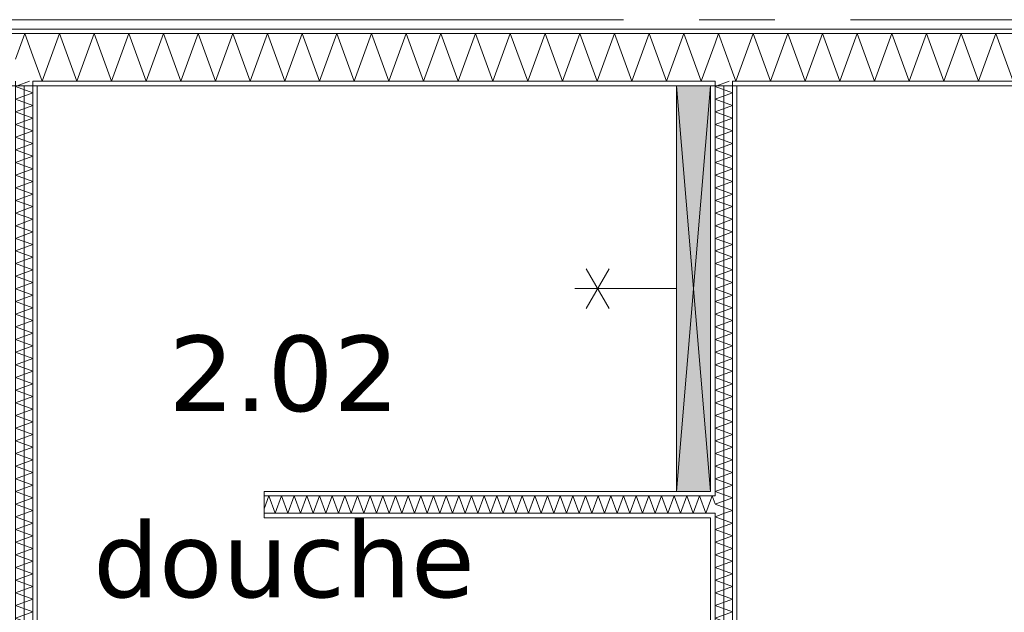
# Model space of a CAD drawing. Header units: millimetres. Extents: x -14925 to 266687, y -3550 to 35834.
# Tile 14 of 244: x -7121 to -4518, y 7432 to 9000. Entities that reach past the tile are written whole.
import ezdxf
from ezdxf.enums import TextEntityAlignment as Align

# ---------------------------------------------------------------- set-up
doc = ezdxf.new("R2010")
doc.units = ezdxf.units.MM
doc.header["$MEASUREMENT"] = 0
doc.linetypes.add('B0204', pattern=[2600, 2000, -200, 200, -200])
for name, color, linetype in [('A Stramien', 7, 'Continuous'), ('New_22 C Binnenwanden', 7, 'Continuous'), ('New_22 C Binnenwanden Deuren', 7, 'Continuous'), ('New_22 C Binnenwanden Doorsnede-arcering', 7, 'Continuous'), ('New_22 C Binnenwanden Laagscheidingslijnen', 7, 'Continuous'), ('New_74 Sanitair', 7, 'Continuous'), ('New_74 Sanitair 2D arcering', 7, 'Continuous'), ('New_Z Gebruiksopp', 7, 'Continuous'), ('New_Z Gebruiksopp Zone omranding', 7, 'Continuous'), ('New_Z Gebruiksopp Zone tekst', 7, 'Continuous')]:
    doc.layers.add(name, color=color, linetype=linetype)
doc.styles.add('GENERATED_STYLE_1', font='verdana.ttf')
doc.styles.add('GENERATED_STYLE_2', font='verdana.ttf')
pattern_1 = [(0, (0, 0), (0, 100), [])]
pattern_2 = [(90, (0, 0), (-100, 0), [])]
pattern_3 = [(180, (0, 0), (0, 100), [])]

# ---------------------------------------------------------------- blocks, each defined once
blk = doc.blocks.new('douche_2.02_40_3', base_point=(-6422.7, 8297.3))
at = {"layer": 'New_Z Gebruiksopp Zone tekst', "color": 2, "lineweight": 0}
for tag, style, p in [('DUMMY_941', 'GENERATED_STYLE_1', (-6422.7, 8235.2)), ('DUMMY_942', 'GENERATED_STYLE_2', (-6422.7, 7738))]:
    blk.add_attdef(tag, text='', height=200, dxfattribs=dict(at, style=style)).set_placement(p, align=Align.TOP_LEFT)
for tag, style, p in [('ROOM_NUMBER', 'GENERATED_STYLE_1', (-6422.7, 8164.5)), ('ROOM_NAME', 'GENERATED_STYLE_2', (-6422.7, 7672.1))]:
    blk.add_attdef(tag, text='', height=200, dxfattribs=dict(at, style=style)).set_placement(p, align=Align.TOP_CENTER)
blk = doc.blocks.new('*X781')
at = {"layer": 'New_22 C Binnenwanden Doorsnede-arcering', "color": 7, "linetype": 'Continuous', "lineweight": 0}
for p in [(-7133, 8895.2), (-7087, 8904.4)]:
    blk.add_line(p, (-7108.3, 8963), dxfattribs=at)
blk = doc.blocks.new('*X782')
at = {"layer": 'New_22 C Binnenwanden Doorsnede-arcering', "color": 7, "linetype": 'Continuous', "lineweight": 0}
for p, q in [((-7062.5, 8837), (-7016.6, 8963)), ((-6970.8, 8837), (-7016.6, 8963)), ((-6970.8, 8837), (-6924.9, 8963)), ((-6879, 8837), (-6924.9, 8963)), ((-6879, 8837), (-6833.2, 8963)), ((-6787.3, 8837), (-6833.2, 8963)), ((-6787.3, 8837), (-6741.5, 8963)), ((-6695.6, 8837), (-6741.5, 8963)), ((-6695.6, 8837), (-6649.7, 8963)), ((-6603.9, 8837), (-6649.7, 8963)), ((-6603.9, 8837), (-6558, 8963)), ((-6512.2, 8837), (-6558, 8963)), ((-6512.2, 8837), (-6466.3, 8963)), ((-6420.4, 8837), (-6466.3, 8963)), ((-6420.4, 8837), (-6374.6, 8963)), ((-6328.7, 8837), (-6374.6, 8963)), ((-6328.7, 8837), (-6282.9, 8963)), ((-6237, 8837), (-6282.9, 8963)), ((-6237, 8837), (-6191.1, 8963)), ((-6145.3, 8837), (-6191.1, 8963)), ((-6145.3, 8837), (-6099.4, 8963)), ((-6053.6, 8837), (-6099.4, 8963)), ((-6053.6, 8837), (-6007.7, 8963)), ((-5961.8, 8837), (-6007.7, 8963)), ((-5961.8, 8837), (-5916, 8963)), ((-5870.1, 8837), (-5916, 8963)), ((-5870.1, 8837), (-5824.3, 8963)), ((-5778.4, 8837), (-5824.3, 8963)), ((-5778.4, 8837), (-5732.5, 8963)), ((-5686.7, 8837), (-5732.5, 8963)), ((-5686.7, 8837), (-5640.8, 8963)), ((-5595, 8837), (-5640.8, 8963)), ((-5595, 8837), (-5549.1, 8963)), ((-5503.2, 8837), (-5549.1, 8963)), ((-5503.2, 8837), (-5457.4, 8963)), ((-5411.5, 8837), (-5457.4, 8963)), ((-5411.5, 8837), (-5365.6, 8963)), ((-5319.8, 8837), (-5365.6, 8963)), ((-5319.8, 8837), (-5283, 8938.1)), ((-7062.5, 8837), (-7087, 8904.4))]:
    blk.add_line(p, q, dxfattribs=at)
blk = doc.blocks.new('*X783')
at = {"layer": 'New_22 C Binnenwanden Doorsnede-arcering', "color": 7, "linetype": 'Continuous', "lineweight": 0}
for p in [(-5283, 8938.1), (-5237, 8861.5)]:
    blk.add_line(p, (-5273.9, 8963), dxfattribs=at)
blk = doc.blocks.new('*X784')
at = {"layer": 'New_22 C Binnenwanden Doorsnede-arcering', "color": 7, "linetype": 'Continuous', "lineweight": 0}
for p, q in [((-5228.1, 8837), (-5182.2, 8963)), ((-5136.3, 8837), (-5182.2, 8963)), ((-5136.3, 8837), (-5090.5, 8963)), ((-5044.6, 8837), (-5090.5, 8963)), ((-5044.6, 8837), (-4998.8, 8963)), ((-4952.9, 8837), (-4998.8, 8963)), ((-4952.9, 8837), (-4907, 8963)), ((-4861.2, 8837), (-4907, 8963)), ((-4861.2, 8837), (-4815.3, 8963)), ((-4769.5, 8837), (-4815.3, 8963)), ((-4769.5, 8837), (-4723.6, 8963)), ((-4677.7, 8837), (-4723.6, 8963)), ((-4677.7, 8837), (-4631.9, 8963)), ((-4586, 8837), (-4631.9, 8963)), ((-4586, 8837), (-4540.2, 8963)), ((-4494.3, 8837), (-4540.2, 8963)), ((-4494.3, 8837), (-4448.4, 8963)), ((-4402.6, 8837), (-4448.4, 8963)), ((-4402.6, 8837), (-4356.7, 8963)), ((-4310.9, 8837), (-4356.7, 8963)), ((-4310.9, 8837), (-4265, 8963)), ((-4219.1, 8837), (-4265, 8963)), ((-4219.1, 8837), (-4173.3, 8963)), ((-4127.4, 8837), (-4173.3, 8963)), ((-4127.4, 8837), (-4081.6, 8963)), ((-4035.7, 8837), (-4081.6, 8963)), ((-4035.7, 8837), (-3989.8, 8963)), ((-3944, 8837), (-3989.8, 8963)), ((-3944, 8837), (-3898.1, 8963)), ((-3852.3, 8837), (-3898.1, 8963)), ((-3852.3, 8837), (-3806.4, 8963)), ((-3760.5, 8837), (-3806.4, 8963)), ((-3760.5, 8837), (-3714.7, 8963)), ((-3668.8, 8837), (-3714.7, 8963)), ((-3668.8, 8837), (-3623, 8963)), ((-3577.1, 8837), (-3623, 8963)), ((-3577.1, 8837), (-3531.2, 8963)), ((-3485.4, 8837), (-3531.2, 8963)), ((-3485.4, 8837), (-3439.5, 8963)), ((-3393.7, 8837), (-3439.5, 8963)), ((-3393.7, 8837), (-3347.8, 8963)), ((-3301.9, 8837), (-3347.8, 8963)), ((-3301.9, 8837), (-3256.1, 8963)), ((-3210.2, 8837), (-3256.1, 8963)), ((-3210.2, 8837), (-3164.4, 8963)), ((-3118.5, 8837), (-3164.4, 8963)), ((-3118.5, 8837), (-3072.6, 8963)), ((-3026.8, 8837), (-3072.6, 8963)), ((-3026.8, 8837), (-2980.9, 8963)), ((-2935.1, 8837), (-2980.9, 8963)), ((-2935.1, 8837), (-2898, 8938.8)), ((-5228.1, 8837), (-5237, 8861.5))]:
    blk.add_line(p, q, dxfattribs=at)
blk = doc.blocks.new('Wall_118_3', base_point=(-9375, 8825))
at = {"layer": 'New_22 C Binnenwanden Doorsnede-arcering', "linetype": 'Continuous', "lineweight": 0, "true_color": 0x000000}
h = blk.add_hatch(dxfattribs=at)
h.set_pattern_fill('325_Houtachtig_plaatmate_E2', color=18, style=0, pattern_type=2)
h.set_pattern_definition(pattern_1)
h.paths.add_polyline_path([(-2602, 8975), (-9698, 8975), (-9698, 8963), (-2602, 8963)])
h = blk.add_hatch(dxfattribs=at)
h.set_pattern_fill('325_Houtachtig_plaatmate_E2', color=18, style=0, pattern_type=2)
h.set_pattern_definition(pattern_1)
h.paths.add_polyline_path([(-7075, 8837), (-7087, 8837), (-7087, 8825), (-7075, 8825)])
h = blk.add_hatch(dxfattribs=at)
h.set_pattern_fill('325_Houtachtig_plaatmate_E2', color=18, style=0, pattern_type=2)
h.set_pattern_definition(pattern_1)
h.paths.add_polyline_path([(-5295, 8837), (-7075, 8837), (-7075, 8825), (-5295, 8825)])
h = blk.add_hatch(dxfattribs=at)
h.set_pattern_fill('325_Houtachtig_plaatmate_E2', color=18, style=0, pattern_type=2)
h.set_pattern_definition(pattern_1)
h.paths.add_polyline_path([(-5283, 8837), (-5295, 8837), (-5295, 8825), (-5283, 8825)])
h = blk.add_hatch(dxfattribs=at)
h.set_pattern_fill('325_Houtachtig_plaatmate_E2', color=18, style=0, pattern_type=2)
h.set_pattern_definition(pattern_1)
h.paths.add_polyline_path([(-5225, 8837), (-5237, 8837), (-5237, 8825), (-5225, 8825)])
h = blk.add_hatch(dxfattribs=at)
h.set_pattern_fill('325_Houtachtig_plaatmate_E2', color=18, style=0, pattern_type=2)
h.set_pattern_definition(pattern_1)
h.paths.add_polyline_path([(-2913, 8837), (-5225, 8837), (-5225, 8825), (-2925, 8825), (-2913, 8829.5)])
at = {"layer": 'New_22 C Binnenwanden', "color": 1, "linetype": 'Continuous', "lineweight": 0, "flags": 128}
for points in [[(-2602, 8975), (-9698, 8975)], [(-7075, 8825), (-5295, 8825)], [(-5225, 8825), (-2925, 8825)]]:
    blk.add_lwpolyline(points, dxfattribs=at)
at = {"layer": 'New_22 C Binnenwanden Laagscheidingslijnen', "color": 1, "linetype": 'Continuous', "lineweight": 0}
for p, q in [((-9402, 8963), (-2898, 8963)), ((-7087, 8825), (-7087, 8837)), ((-7087, 8837), (-5283, 8837)), ((-5283, 8837), (-5283, 8825)), ((-5237, 8825), (-5237, 8837)), ((-5237, 8837), (-2913, 8837))]:
    blk.add_line(p, q, dxfattribs=at)
at = {"layer": 'New_22 C Binnenwanden', "color": 1, "lineweight": 0}
for name in ['*X781', '*X782', '*X783', '*X784']:
    blk.add_blockref(name, (0, 0), dxfattribs=at)
blk = doc.blocks.new('*X814')
at = {"layer": 'New_22 C Binnenwanden Doorsnede-arcering', "color": 7, "linetype": 'Continuous', "lineweight": 0}
blk.add_line((-7095.5, 8837), (-7128.5, 8825), dxfattribs=at)
blk = doc.blocks.new('*X815')
at = {"layer": 'New_22 C Binnenwanden Doorsnede-arcering', "color": 7, "linetype": 'Continuous', "lineweight": 0}
blk.add_line((-7096.6, 5689), (-7129.6, 5677), dxfattribs=at)
blk = doc.blocks.new('*X816')
at = {"layer": 'New_22 C Binnenwanden Doorsnede-arcering', "color": 7, "linetype": 'Continuous', "lineweight": 0}
for p in [(-7120.3, 6551), (-7112.8, 6539)]:
    blk.add_line(p, (-7133, 6546.4), dxfattribs=at)
blk = doc.blocks.new('*X817')
at = {"layer": 'New_22 C Binnenwanden Doorsnede-arcering', "color": 7, "linetype": 'Continuous', "lineweight": 0}
for p, q in [((-7087, 6596.6), (-7133, 6579.9)), ((-7087, 6596.6), (-7088.1, 6597)), ((-7087, 6563.1), (-7133, 6579.9)), ((-7087, 6563.1), (-7120.3, 6551))]:
    blk.add_line(p, q, dxfattribs=at)
blk = doc.blocks.new('*X818')
at = {"layer": 'New_22 C Binnenwanden Doorsnede-arcering', "color": 7, "linetype": 'Continuous', "lineweight": 0}
for p, q in [((-7128.5, 8825), (-7133, 8823.4)), ((-7087, 8806.6), (-7133, 8823.4)), ((-7087, 8806.6), (-7133, 8789.9)), ((-7087, 8773.1), (-7133, 8789.9)), ((-7087, 8773.1), (-7133, 8756.4)), ((-7087, 8739.7), (-7133, 8756.4)), ((-7087, 8739.7), (-7133, 8722.9)), ((-7087, 8706.2), (-7133, 8722.9)), ((-7087, 8706.2), (-7133, 8689.4)), ((-7087, 8672.7), (-7133, 8689.4)), ((-7087, 8672.7), (-7133, 8655.9)), ((-7087, 8639.2), (-7133, 8655.9)), ((-7087, 8639.2), (-7133, 8622.5)), ((-7087, 8605.7), (-7133, 8622.5)), ((-7087, 8605.7), (-7133, 8589)), ((-7087, 8572.2), (-7133, 8589)), ((-7087, 8572.2), (-7133, 8555.5)), ((-7087, 8538.7), (-7133, 8555.5)), ((-7087, 8538.7), (-7133, 8522)), ((-7087, 8505.3), (-7133, 8522)), ((-7087, 8505.3), (-7133, 8488.5)), ((-7087, 8471.8), (-7133, 8488.5)), ((-7087, 8471.8), (-7133, 8455)), ((-7087, 8438.3), (-7133, 8455)), ((-7087, 8438.3), (-7133, 8421.5)), ((-7087, 8404.8), (-7133, 8421.5)), ((-7087, 8404.8), (-7133, 8388.1)), ((-7087, 8371.3), (-7133, 8388.1)), ((-7087, 8371.3), (-7133, 8354.6)), ((-7087, 8337.8), (-7133, 8354.6)), ((-7087, 8337.8), (-7133, 8321.1)), ((-7087, 8304.3), (-7133, 8321.1)), ((-7087, 8304.3), (-7133, 8287.6)), ((-7087, 8270.9), (-7133, 8287.6)), ((-7087, 8270.9), (-7133, 8254.1)), ((-7087, 8237.4), (-7133, 8254.1)), ((-7087, 8237.4), (-7133, 8220.6)), ((-7087, 8203.9), (-7133, 8220.6)), ((-7087, 8203.9), (-7133, 8187.1)), ((-7087, 8170.4), (-7133, 8187.1)), ((-7087, 8170.4), (-7133, 8153.7)), ((-7087, 8136.9), (-7133, 8153.7)), ((-7087, 8136.9), (-7133, 8120.2)), ((-7087, 8103.4), (-7133, 8120.2)), ((-7087, 8103.4), (-7133, 8086.7)), ((-7087, 8069.9), (-7133, 8086.7)), ((-7087, 8069.9), (-7133, 8053.2)), ((-7087, 8036.5), (-7133, 8053.2)), ((-7087, 8036.5), (-7133, 8019.7)), ((-7087, 8003), (-7133, 8019.7)), ((-7087, 8003), (-7133, 7986.2)), ((-7087, 7969.5), (-7133, 7986.2)), ((-7087, 7969.5), (-7133, 7952.7)), ((-7087, 7936), (-7133, 7952.7)), ((-7087, 7936), (-7133, 7919.3)), ((-7087, 7902.5), (-7133, 7919.3)), ((-7087, 7902.5), (-7133, 7885.8)), ((-7087, 7869), (-7133, 7885.8)), ((-7087, 7869), (-7133, 7852.3)), ((-7087, 7835.6), (-7133, 7852.3)), ((-7087, 7835.6), (-7133, 7818.8)), ((-7087, 7802.1), (-7133, 7818.8)), ((-7087, 7802.1), (-7133, 7785.3)), ((-7087, 7768.6), (-7133, 7785.3)), ((-7087, 7768.6), (-7133, 7751.8)), ((-7087, 7735.1), (-7133, 7751.8)), ((-7087, 7735.1), (-7133, 7718.4)), ((-7087, 7701.6), (-7133, 7718.4)), ((-7087, 7701.6), (-7133, 7684.9)), ((-7087, 7668.1), (-7133, 7684.9)), ((-7087, 7668.1), (-7133, 7651.4)), ((-7087, 7634.6), (-7133, 7651.4)), ((-7087, 7634.6), (-7133, 7617.9)), ((-7087, 7601.2), (-7133, 7617.9)), ((-7087, 7601.2), (-7133, 7584.4)), ((-7087, 7567.7), (-7133, 7584.4)), ((-7087, 7567.7), (-7133, 7550.9)), ((-7087, 7534.2), (-7133, 7550.9)), ((-7087, 7534.2), (-7133, 7517.4)), ((-7087, 7500.7), (-7133, 7517.4)), ((-7087, 7500.7), (-7133, 7484)), ((-7087, 7467.2), (-7133, 7484)), ((-7087, 7467.2), (-7133, 7450.5)), ((-7087, 7433.7), (-7133, 7450.5)), ((-7087, 7433.7), (-7133, 7417)), ((-7087, 7400.2), (-7133, 7417)), ((-7087, 7400.2), (-7133, 7383.5)), ((-7087, 7366.8), (-7133, 7383.5)), ((-7087, 7366.8), (-7133, 7350)), ((-7087, 7333.3), (-7133, 7350)), ((-7087, 7333.3), (-7133, 7316.5)), ((-7087, 7299.8), (-7133, 7316.5)), ((-7087, 7299.8), (-7133, 7283)), ((-7087, 7266.3), (-7133, 7283)), ((-7087, 7266.3), (-7133, 7249.6)), ((-7087, 7232.8), (-7133, 7249.6)), ((-7087, 7232.8), (-7133, 7216.1)), ((-7087, 7199.3), (-7133, 7216.1)), ((-7087, 7199.3), (-7133, 7182.6)), ((-7087, 7165.8), (-7133, 7182.6)), ((-7087, 7165.8), (-7133, 7149.1)), ((-7087, 7132.4), (-7133, 7149.1)), ((-7087, 7132.4), (-7133, 7115.6)), ((-7087, 7098.9), (-7133, 7115.6)), ((-7087, 7098.9), (-7133, 7082.1)), ((-7087, 7065.4), (-7133, 7082.1)), ((-7087, 7065.4), (-7133, 7048.6)), ((-7087, 7031.9), (-7133, 7048.6)), ((-7087, 7031.9), (-7133, 7015.2)), ((-7087, 6998.4), (-7133, 7015.2)), ((-7087, 6998.4), (-7133, 6981.7)), ((-7087, 6964.9), (-7133, 6981.7)), ((-7087, 6964.9), (-7133, 6948.2)), ((-7087, 6931.4), (-7133, 6948.2)), ((-7087, 6931.4), (-7133, 6914.7)), ((-7087, 6898), (-7133, 6914.7)), ((-7087, 6898), (-7133, 6881.2)), ((-7087, 6864.5), (-7133, 6881.2)), ((-7087, 6864.5), (-7133, 6847.7)), ((-7087, 6831), (-7133, 6847.7)), ((-7087, 6831), (-7133, 6814.3)), ((-7087, 6797.5), (-7133, 6814.3)), ((-7087, 6797.5), (-7133, 6780.8)), ((-7087, 6764), (-7133, 6780.8)), ((-7087, 6764), (-7133, 6747.3)), ((-7087, 6730.5), (-7133, 6747.3)), ((-7087, 6730.5), (-7133, 6713.8)), ((-7087, 6697.1), (-7133, 6713.8)), ((-7087, 6697.1), (-7133, 6680.3)), ((-7087, 6663.6), (-7133, 6680.3)), ((-7087, 6663.6), (-7133, 6646.8)), ((-7087, 6630.1), (-7133, 6646.8)), ((-7087, 6630.1), (-7133, 6613.3)), ((-7088.1, 6597), (-7133, 6613.3))]:
    blk.add_line(p, q, dxfattribs=at)
blk = doc.blocks.new('D1 bl 26[27]_3')
at = {"layer": 'New_22 C Binnenwanden Deuren', "color": 7, "linetype": 'Continuous', "lineweight": 0}
for p, q in [((-7155, 6539), (-7155, 6489)), ((-7065, 6539), (-7155, 6539)), ((-7133, 6539), (-7145, 6539)), ((-7087, 6539), (-7133, 6539)), ((-7075, 6539), (-7087, 6539)), ((-7065, 6489), (-7065, 6539)), ((-7155, 6489), (-7065, 6489)), ((-7105, 5739), (-7105, 6489)), ((-7105, 6489), (-7065, 6489)), ((-7065, 6489), (-7065, 5739)), ((-7065, 5739), (-7155, 5739)), ((-7155, 5739), (-7155, 5689)), ((-7065, 5739), (-7105, 5739)), ((-7065, 5739), (-6315, 5739)), ((-7065, 5689), (-7065, 5739)), ((-7155, 5689), (-7065, 5689)), ((-7133, 5689), (-7145, 5689)), ((-7087, 5689), (-7133, 5689)), ((-7075, 5689), (-7087, 5689))]:
    blk.add_line(p, q, dxfattribs=at)
blk.add_arc((-7065, 5739), 750, 0, 90, dxfattribs=at)
blk = doc.blocks.new('Wall_123_3', base_point=(-7110, 8825))
at = {"layer": 'New_22 C Binnenwanden Doorsnede-arcering', "linetype": 'Continuous', "lineweight": 0, "true_color": 0x000000}
h = blk.add_hatch(dxfattribs=at)
h.set_pattern_fill('325_Houtachtig_plaatmate_E2', color=18, style=0, pattern_type=2)
h.set_pattern_definition(pattern_2)
h.paths.add_polyline_path([(-7133, 8825), (-7145, 8825), (-7145, 6539), (-7133, 6539)])
h = blk.add_hatch(dxfattribs=at)
h.set_pattern_fill('325_Houtachtig_plaatmate_E2', color=18, style=0, pattern_type=2)
h.set_pattern_definition(pattern_2)
h.paths.add_polyline_path([(-7075, 6609), (-7075, 8825), (-7087, 8825), (-7087, 6609)])
h = blk.add_hatch(dxfattribs=at)
h.set_pattern_fill('325_Houtachtig_plaatmate_E2', color=18, style=0, pattern_type=2)
h.set_pattern_definition(pattern_2)
h.paths.add_polyline_path([(-7087, 6609), (-7087, 6597), (-7075, 6597), (-7075, 6609)])
h = blk.add_hatch(dxfattribs=at)
h.set_pattern_fill('325_Houtachtig_plaatmate_E2', color=18, style=0, pattern_type=2)
h.set_pattern_definition(pattern_2)
h.paths.add_polyline_path([(-7087, 6551), (-7087, 6539), (-7075, 6539), (-7075, 6551)])
at = {"layer": 'New_22 C Binnenwanden', "color": 1, "linetype": 'Continuous', "lineweight": 0}
for p, q in [((-7133, 6539), (-7145, 6539)), ((-7087, 6539), (-7133, 6539)), ((-7075, 6539), (-7087, 6539)), ((-7133, 5689), (-7145, 5689)), ((-7087, 5689), (-7133, 5689)), ((-7075, 5689), (-7087, 5689))]:
    blk.add_line(p, q, dxfattribs=at)
at = {"layer": 'New_22 C Binnenwanden', "color": 1, "linetype": 'Continuous', "lineweight": 0, "flags": 128}
for points in [[(-7145, 8825), (-7145, 6539)], [(-7075, 6609), (-7075, 8825)]]:
    blk.add_lwpolyline(points, dxfattribs=at)
at = {"layer": 'New_22 C Binnenwanden Laagscheidingslijnen', "color": 1, "linetype": 'Continuous', "lineweight": 0}
for p, q in [((-7133, 8837), (-7133, 8825)), ((-7087, 8825), (-7087, 8837)), ((-7133, 6539), (-7133, 8825)), ((-7087, 6597), (-7087, 8825)), ((-7075, 6597), (-7087, 6597)), ((-7087, 6551), (-7075, 6551)), ((-7087, 6539), (-7087, 6551)), ((-7133, 5689), (-7133, 5677)), ((-7087, 5677), (-7087, 5689))]:
    blk.add_line(p, q, dxfattribs=at)
at = {"layer": 'New_22 C Binnenwanden', "color": 1, "lineweight": 0}
for name in ['*X814', '*X818', '*X817', '*X816', '*X815']:
    blk.add_blockref(name, (0, 0), dxfattribs=at)
at = {"layer": 'New_22 C Binnenwanden Deuren', "color": 7, "linetype": 'Continuous', "lineweight": 0}
blk.add_blockref('D1 bl 26[27]_3', (0, 0), dxfattribs=at)
blk = doc.blocks.new('*X821')
at = {"layer": 'New_22 C Binnenwanden Doorsnede-arcering', "color": 7, "linetype": 'Continuous', "lineweight": 0}
blk.add_line((-5245.5, 8837), (-5278.5, 8825), dxfattribs=at)
blk = doc.blocks.new('*X822')
at = {"layer": 'New_22 C Binnenwanden Doorsnede-arcering', "color": 7, "linetype": 'Continuous', "lineweight": 0}
blk.add_line((-5238.1, 6597), (-5271.1, 6609), dxfattribs=at)
blk = doc.blocks.new('*X823')
at = {"layer": 'New_22 C Binnenwanden Doorsnede-arcering', "color": 7, "linetype": 'Continuous', "lineweight": 0}
for p, q in [((-5257.9, 7694), (-5283, 7684.9)), ((-5237, 7668.1), (-5283, 7684.9)), ((-5237, 7668.1), (-5283, 7651.4)), ((-5237, 7634.6), (-5283, 7651.4)), ((-5237, 7634.6), (-5283, 7617.9)), ((-5237, 7601.2), (-5283, 7617.9)), ((-5237, 7601.2), (-5283, 7584.4)), ((-5237, 7567.7), (-5283, 7584.4)), ((-5237, 7567.7), (-5283, 7550.9)), ((-5237, 7534.2), (-5283, 7550.9)), ((-5237, 7534.2), (-5283, 7517.4)), ((-5237, 7500.7), (-5283, 7517.4)), ((-5237, 7500.7), (-5283, 7484)), ((-5237, 7467.2), (-5283, 7484)), ((-5237, 7467.2), (-5283, 7450.5)), ((-5237, 7433.7), (-5283, 7450.5)), ((-5237, 7433.7), (-5283, 7417)), ((-5237, 7400.2), (-5283, 7417)), ((-5237, 7400.2), (-5283, 7383.5)), ((-5237, 7366.8), (-5283, 7383.5)), ((-5237, 7366.8), (-5283, 7350)), ((-5237, 7333.3), (-5283, 7350)), ((-5237, 7333.3), (-5283, 7316.5)), ((-5237, 7299.8), (-5283, 7316.5)), ((-5237, 7299.8), (-5283, 7283)), ((-5237, 7266.3), (-5283, 7283)), ((-5237, 7266.3), (-5283, 7249.6)), ((-5237, 7232.8), (-5283, 7249.6)), ((-5237, 7232.8), (-5283, 7216.1)), ((-5237, 7199.3), (-5283, 7216.1)), ((-5237, 7199.3), (-5283, 7182.6)), ((-5237, 7165.8), (-5283, 7182.6)), ((-5237, 7165.8), (-5283, 7149.1)), ((-5237, 7132.4), (-5283, 7149.1)), ((-5237, 7132.4), (-5283, 7115.6)), ((-5237, 7098.9), (-5283, 7115.6)), ((-5237, 7098.9), (-5283, 7082.1)), ((-5237, 7065.4), (-5283, 7082.1)), ((-5237, 7065.4), (-5283, 7048.6)), ((-5237, 7031.9), (-5283, 7048.6)), ((-5237, 7031.9), (-5283, 7015.2)), ((-5237, 6998.4), (-5283, 7015.2)), ((-5237, 6998.4), (-5283, 6981.7)), ((-5237, 6964.9), (-5283, 6981.7)), ((-5237, 6964.9), (-5283, 6948.2)), ((-5237, 6931.4), (-5283, 6948.2)), ((-5237, 6931.4), (-5283, 6914.7)), ((-5237, 6898), (-5283, 6914.7)), ((-5237, 6898), (-5283, 6881.2)), ((-5237, 6864.5), (-5283, 6881.2)), ((-5237, 6864.5), (-5283, 6847.7)), ((-5237, 6831), (-5283, 6847.7)), ((-5237, 6831), (-5283, 6814.3)), ((-5237, 6797.5), (-5283, 6814.3)), ((-5237, 6797.5), (-5283, 6780.8)), ((-5237, 6764), (-5283, 6780.8)), ((-5237, 6764), (-5283, 6747.3)), ((-5237, 6730.5), (-5283, 6747.3)), ((-5237, 6730.5), (-5283, 6713.8)), ((-5237, 6697.1), (-5283, 6713.8)), ((-5237, 6697.1), (-5283, 6680.3)), ((-5237, 6663.6), (-5283, 6680.3)), ((-5237, 6663.6), (-5283, 6646.8)), ((-5237, 6630.1), (-5283, 6646.8)), ((-5237, 6630.1), (-5283, 6613.3)), ((-5271.1, 6609), (-5283, 6613.3))]:
    blk.add_line(p, q, dxfattribs=at)
blk = doc.blocks.new('*X824')
at = {"layer": 'New_22 C Binnenwanden Doorsnede-arcering', "color": 7, "linetype": 'Continuous', "lineweight": 0}
for p, q in [((-5237, 7735.1), (-5283, 7718.4)), ((-5237, 7735.1), (-5250.5, 7740)), ((-5237, 7701.6), (-5283, 7718.4)), ((-5237, 7701.6), (-5257.9, 7694))]:
    blk.add_line(p, q, dxfattribs=at)
blk = doc.blocks.new('*X825')
at = {"layer": 'New_22 C Binnenwanden Doorsnede-arcering', "color": 7, "linetype": 'Continuous', "lineweight": 0}
for p, q in [((-5278.5, 8825), (-5283, 8823.4)), ((-5237, 8806.6), (-5283, 8823.4)), ((-5237, 8806.6), (-5283, 8789.9)), ((-5237, 8773.1), (-5283, 8789.9)), ((-5237, 8773.1), (-5283, 8756.4)), ((-5237, 8739.7), (-5283, 8756.4)), ((-5237, 8739.7), (-5283, 8722.9)), ((-5237, 8706.2), (-5283, 8722.9)), ((-5237, 8706.2), (-5283, 8689.4)), ((-5237, 8672.7), (-5283, 8689.4)), ((-5237, 8672.7), (-5283, 8655.9)), ((-5237, 8639.2), (-5283, 8655.9)), ((-5237, 8639.2), (-5283, 8622.5)), ((-5237, 8605.7), (-5283, 8622.5)), ((-5237, 8605.7), (-5283, 8589)), ((-5237, 8572.2), (-5283, 8589)), ((-5237, 8572.2), (-5283, 8555.5)), ((-5237, 8538.7), (-5283, 8555.5)), ((-5237, 8538.7), (-5283, 8522)), ((-5237, 8505.3), (-5283, 8522)), ((-5237, 8505.3), (-5283, 8488.5)), ((-5237, 8471.8), (-5283, 8488.5)), ((-5237, 8471.8), (-5283, 8455)), ((-5237, 8438.3), (-5283, 8455)), ((-5237, 8438.3), (-5283, 8421.5)), ((-5237, 8404.8), (-5283, 8421.5)), ((-5237, 8404.8), (-5283, 8388.1)), ((-5237, 8371.3), (-5283, 8388.1)), ((-5237, 8371.3), (-5283, 8354.6)), ((-5237, 8337.8), (-5283, 8354.6)), ((-5237, 8337.8), (-5283, 8321.1)), ((-5237, 8304.3), (-5283, 8321.1)), ((-5237, 8304.3), (-5283, 8287.6)), ((-5237, 8270.9), (-5283, 8287.6)), ((-5237, 8270.9), (-5283, 8254.1)), ((-5237, 8237.4), (-5283, 8254.1)), ((-5237, 8237.4), (-5283, 8220.6)), ((-5237, 8203.9), (-5283, 8220.6)), ((-5237, 8203.9), (-5283, 8187.1)), ((-5237, 8170.4), (-5283, 8187.1)), ((-5237, 8170.4), (-5283, 8153.7)), ((-5237, 8136.9), (-5283, 8153.7)), ((-5237, 8136.9), (-5283, 8120.2)), ((-5237, 8103.4), (-5283, 8120.2)), ((-5237, 8103.4), (-5283, 8086.7)), ((-5237, 8069.9), (-5283, 8086.7)), ((-5237, 8069.9), (-5283, 8053.2)), ((-5237, 8036.5), (-5283, 8053.2)), ((-5237, 8036.5), (-5283, 8019.7)), ((-5237, 8003), (-5283, 8019.7)), ((-5237, 8003), (-5283, 7986.2)), ((-5237, 7969.5), (-5283, 7986.2)), ((-5237, 7969.5), (-5283, 7952.7)), ((-5237, 7936), (-5283, 7952.7)), ((-5237, 7936), (-5283, 7919.3)), ((-5237, 7902.5), (-5283, 7919.3)), ((-5237, 7902.5), (-5283, 7885.8)), ((-5237, 7869), (-5283, 7885.8)), ((-5237, 7869), (-5283, 7852.3)), ((-5237, 7835.6), (-5283, 7852.3)), ((-5237, 7835.6), (-5283, 7818.8)), ((-5237, 7802.1), (-5283, 7818.8)), ((-5237, 7802.1), (-5283, 7785.3)), ((-5237, 7768.6), (-5283, 7785.3)), ((-5237, 7768.6), (-5283, 7751.8)), ((-5250.5, 7740), (-5283, 7751.8))]:
    blk.add_line(p, q, dxfattribs=at)
blk = doc.blocks.new('Wall_124_3', base_point=(-5260, 8825))
at = {"layer": 'New_22 C Binnenwanden Doorsnede-arcering', "linetype": 'Continuous', "lineweight": 0, "true_color": 0x000000}
h = blk.add_hatch(dxfattribs=at)
h.set_pattern_fill('325_Houtachtig_plaatmate_E2', color=18, style=0, pattern_type=2)
h.set_pattern_definition(pattern_2)
h.paths.add_polyline_path([(-5283, 7752), (-5283, 8825), (-5295, 8825), (-5295, 7752)])
h = blk.add_hatch(dxfattribs=at)
h.set_pattern_fill('325_Houtachtig_plaatmate_E2', color=18, style=0, pattern_type=2)
h.set_pattern_definition(pattern_2)
h.paths.add_polyline_path([(-5225, 6609), (-5225, 8825), (-5237, 8825), (-5237, 6609)])
h = blk.add_hatch(dxfattribs=at)
h.set_pattern_fill('325_Houtachtig_plaatmate_E2', color=18, style=0, pattern_type=2)
h.set_pattern_definition(pattern_2)
h.paths.add_polyline_path([(-5295, 7752), (-5295, 7740), (-5283, 7740), (-5283, 7752)])
h = blk.add_hatch(dxfattribs=at)
h.set_pattern_fill('325_Houtachtig_plaatmate_E2', color=18, style=0, pattern_type=2)
h.set_pattern_definition(pattern_2)
h.paths.add_polyline_path([(-5295, 7694), (-5295, 7682), (-5283, 7682), (-5283, 7694)])
h = blk.add_hatch(dxfattribs=at)
h.set_pattern_fill('325_Houtachtig_plaatmate_E2', color=18, style=0, pattern_type=2)
h.set_pattern_definition(pattern_2)
h.paths.add_polyline_path([(-5295, 7682), (-5295, 6609), (-5283, 6609), (-5283, 7682)])
at = {"layer": 'New_22 C Binnenwanden', "color": 1, "linetype": 'Continuous', "lineweight": 0, "flags": 128}
for points in [[(-5295, 8825), (-5295, 7752)], [(-5225, 6609), (-5225, 8825)], [(-5295, 7682), (-5295, 6609)]]:
    blk.add_lwpolyline(points, dxfattribs=at)
at = {"layer": 'New_22 C Binnenwanden Laagscheidingslijnen', "color": 1, "linetype": 'Continuous', "lineweight": 0}
for p, q in [((-5283, 8837), (-5283, 8825)), ((-5237, 8825), (-5237, 8837)), ((-5283, 7752), (-5283, 8825)), ((-5237, 7740), (-5237, 8825)), ((-5283, 7740), (-5295, 7740)), ((-5283, 7740), (-5283, 7752)), ((-5237, 7694), (-5237, 7740)), ((-5295, 7694), (-5283, 7694)), ((-5283, 7682), (-5283, 7694)), ((-5283, 6609), (-5283, 7682)), ((-5237, 6609), (-5237, 7694)), ((-5283, 6609), (-5283, 6597)), ((-5237, 6597), (-5237, 6609))]:
    blk.add_line(p, q, dxfattribs=at)
at = {"layer": 'New_22 C Binnenwanden', "color": 1, "lineweight": 0}
for name in ['*X821', '*X825', '*X824', '*X823', '*X822']:
    blk.add_blockref(name, (0, 0), dxfattribs=at)
blk = doc.blocks.new('*X939')
at = {"layer": 'New_22 C Binnenwanden Doorsnede-arcering', "color": 7, "linetype": 'Continuous', "lineweight": 0}
for q in [(-5295, 7728.1), (-5283, 7718.9)]:
    blk.add_line((-5290.7, 7740), q, dxfattribs=at)
blk = doc.blocks.new('*X940')
at = {"layer": 'New_22 C Binnenwanden Doorsnede-arcering', "color": 7, "linetype": 'Continuous', "lineweight": 0}
for p, q in [((-6462.7, 7740), (-6475, 7706.1)), ((-6462.7, 7740), (-6445.9, 7694)), ((-6429.2, 7740), (-6445.9, 7694)), ((-6429.2, 7740), (-6412.4, 7694)), ((-6395.7, 7740), (-6412.4, 7694)), ((-6395.7, 7740), (-6378.9, 7694)), ((-6362.2, 7740), (-6378.9, 7694)), ((-6362.2, 7740), (-6345.5, 7694)), ((-6328.7, 7740), (-6345.5, 7694)), ((-6328.7, 7740), (-6312, 7694)), ((-6295.2, 7740), (-6312, 7694)), ((-6295.2, 7740), (-6278.5, 7694)), ((-6261.7, 7740), (-6278.5, 7694)), ((-6261.7, 7740), (-6245, 7694)), ((-6228.3, 7740), (-6245, 7694)), ((-6228.3, 7740), (-6211.5, 7694)), ((-6194.8, 7740), (-6211.5, 7694)), ((-6194.8, 7740), (-6178, 7694)), ((-6161.3, 7740), (-6178, 7694)), ((-6161.3, 7740), (-6144.5, 7694)), ((-6127.8, 7740), (-6144.5, 7694)), ((-6127.8, 7740), (-6111.1, 7694)), ((-6094.3, 7740), (-6111.1, 7694)), ((-6094.3, 7740), (-6077.6, 7694)), ((-6060.8, 7740), (-6077.6, 7694)), ((-6060.8, 7740), (-6044.1, 7694)), ((-6027.3, 7740), (-6044.1, 7694)), ((-6027.3, 7740), (-6010.6, 7694)), ((-5993.9, 7740), (-6010.6, 7694)), ((-5993.9, 7740), (-5977.1, 7694)), ((-5960.4, 7740), (-5977.1, 7694)), ((-5960.4, 7740), (-5943.6, 7694)), ((-5926.9, 7740), (-5943.6, 7694)), ((-5926.9, 7740), (-5910.1, 7694)), ((-5893.4, 7740), (-5910.1, 7694)), ((-5893.4, 7740), (-5876.7, 7694)), ((-5859.9, 7740), (-5876.7, 7694)), ((-5859.9, 7740), (-5843.2, 7694)), ((-5826.4, 7740), (-5843.2, 7694)), ((-5826.4, 7740), (-5809.7, 7694)), ((-5793, 7740), (-5809.7, 7694)), ((-5793, 7740), (-5776.2, 7694)), ((-5759.5, 7740), (-5776.2, 7694)), ((-5759.5, 7740), (-5742.7, 7694)), ((-5726, 7740), (-5742.7, 7694)), ((-5726, 7740), (-5709.2, 7694)), ((-5692.5, 7740), (-5709.2, 7694)), ((-5692.5, 7740), (-5675.8, 7694)), ((-5659, 7740), (-5675.8, 7694)), ((-5659, 7740), (-5642.3, 7694)), ((-5625.5, 7740), (-5642.3, 7694)), ((-5625.5, 7740), (-5608.8, 7694)), ((-5592, 7740), (-5608.8, 7694)), ((-5592, 7740), (-5575.3, 7694)), ((-5558.6, 7740), (-5575.3, 7694)), ((-5558.6, 7740), (-5541.8, 7694)), ((-5525.1, 7740), (-5541.8, 7694)), ((-5525.1, 7740), (-5508.3, 7694)), ((-5491.6, 7740), (-5508.3, 7694)), ((-5491.6, 7740), (-5474.8, 7694)), ((-5458.1, 7740), (-5474.8, 7694)), ((-5458.1, 7740), (-5441.4, 7694)), ((-5424.6, 7740), (-5441.4, 7694)), ((-5424.6, 7740), (-5407.9, 7694)), ((-5391.1, 7740), (-5407.9, 7694)), ((-5391.1, 7740), (-5374.4, 7694)), ((-5357.6, 7740), (-5374.4, 7694)), ((-5357.6, 7740), (-5340.9, 7694)), ((-5324.2, 7740), (-5340.9, 7694)), ((-5324.2, 7740), (-5307.4, 7694)), ((-5295, 7728.1), (-5307.4, 7694))]:
    blk.add_line(p, q, dxfattribs=at)
blk = doc.blocks.new('Wall_146_3', base_point=(-6475, 7717))
at = {"layer": 'New_22 C Binnenwanden Doorsnede-arcering', "linetype": 'Continuous', "lineweight": 0, "true_color": 0x000000}
h = blk.add_hatch(dxfattribs=at)
h.set_pattern_fill('325_Houtachtig_plaatmate_E2', color=18, style=0, pattern_type=2)
h.set_pattern_definition(pattern_3)
h.paths.add_polyline_path([(-5295, 7752), (-6475, 7752), (-6475, 7740), (-5295, 7740)])
h = blk.add_hatch(dxfattribs=at)
h.set_pattern_fill('325_Houtachtig_plaatmate_E2', color=18, style=0, pattern_type=2)
h.set_pattern_definition(pattern_3)
h.paths.add_polyline_path([(-5295, 7694), (-6475, 7694), (-6475, 7682), (-5295, 7682)])
at = {"layer": 'New_22 C Binnenwanden', "color": 1, "linetype": 'Continuous', "lineweight": 0, "flags": 128}
for points in [[(-5295, 7752), (-6475, 7752)], [(-6475, 7752), (-6475, 7740)], [(-6475, 7740), (-6475, 7694)], [(-6475, 7694), (-6475, 7682)], [(-6475, 7682), (-5295, 7682)]]:
    blk.add_lwpolyline(points, dxfattribs=at)
at = {"layer": 'New_22 C Binnenwanden Laagscheidingslijnen', "color": 1, "linetype": 'Continuous', "lineweight": 0}
for p, q in [((-5295, 7740), (-6475, 7740)), ((-5283, 7740), (-5295, 7740)), ((-5295, 7694), (-6475, 7694)), ((-5295, 7694), (-5283, 7694))]:
    blk.add_line(p, q, dxfattribs=at)
at = {"layer": 'New_22 C Binnenwanden', "color": 1, "lineweight": 0}
for name in ['*X940', '*X939']:
    blk.add_blockref(name, (0, 0), dxfattribs=at)
blk = doc.blocks.new('Inbouwreservoir 26 KM[67]_3', base_point=(-5295, 7752))
at = {"layer": 'New_74 Sanitair 2D arcering', "linetype": 'Continuous', "lineweight": 0, "true_color": 0xffffff}
blk.add_hatch(color=7, dxfattribs=at).paths.add_polyline_path([(-5295, 7752), (-5295, 8825), (-5385, 8825), (-5385, 7752)])
at = {"layer": 'New_74 Sanitair', "color": 7, "linetype": 'Continuous', "lineweight": 0}
for p, q in [((-5295, 7752), (-5385, 8825)), ((-5385, 7752), (-5295, 8825))]:
    blk.add_line(p, q, dxfattribs=at)
at = {"layer": 'New_74 Sanitair', "color": 7, "linetype": 'Continuous', "lineweight": 0, "flags": 128}
blk.add_lwpolyline([(-5295, 7752), (-5295, 8825), (-5385, 8825), (-5385, 7752)], close=True, dxfattribs=at)
blk = doc.blocks.new('Douche[71]_3', base_point=(-5653.6, 8236.2))
at = {"layer": 'New_74 Sanitair', "color": 7, "linetype": 'Continuous', "lineweight": 0}
for p, q in [((-5623.4, 8340.8), (-5563, 8236.2)), ((-5623.4, 8236.2), (-5563, 8340.8)), ((-5653.6, 8288.5), (-5532.8, 8288.5)), ((-5550.7, 8288.5), (-5385, 8288.5))]:
    blk.add_line(p, q, dxfattribs=at)
blk = doc.blocks.new('Standard grid marker_4')
at = {"layer": 'A Stramien', "color": 7, "linetype": 'B0204', "lineweight": 0}
blk.add_line((1000, 0), (12450, 0), dxfattribs=at)
at = {"layer": 'A Stramien', "color": 9, "lineweight": 0, "style": 'GENERATED_STYLE_2'}
blk.add_attdef('AC_MarkerText_1', text='', height=400, rotation=180, dxfattribs=at).set_placement((-600, -491.1), align=Align.TOP_CENTER)

msp = doc.modelspace()

# ---------------------------------------------------------------- linework, layer by layer
at = {"layer": 'New_Z Gebruiksopp Zone omranding', "color": 254, "linetype": 'Continuous', "lineweight": 0, "true_color": 0xe4e3c5, "flags": 128}
for points in [[(-7110, 8825), (-9375, 8825), (-9375, 4675), (-8106, 4675), (-8106, 5654), (-7110, 5654)], [(-2925, 8825), (-5260, 8825), (-5260, 6574), (-4660, 6574), (-4660, 4675), (-2925, 4675), (-2925, 8405)]]:
    msp.add_lwpolyline(points, close=True, dxfattribs=at)
at = {"layer": 'New_Z Gebruiksopp Zone omranding', "color": 121, "linetype": 'Continuous', "lineweight": 0, "true_color": 0x99e6e6, "flags": 128}
msp.add_lwpolyline([(-7110, 6574), (-5260, 6574), (-5260, 8825), (-7110, 8825)], close=True, dxfattribs=at)

# ---------------------------------------------------------------- block references
at = {"layer": 'A Stramien', "color": 1, "linetype": 'Continuous', "lineweight": 0, "xscale": -1, "zscale": 1000, "rotation": 180}
msp.add_blockref('Standard grid marker_4', (-13725, 9000), dxfattribs=at)
at = {"layer": 'New_22 C Binnenwanden', "color": 1, "lineweight": 0}
for name, p in [('Wall_118_3', (-9375, 8825)), ('Wall_123_3', (-7110, 8825)), ('Wall_124_3', (-5260, 8825)), ('Wall_146_3', (-6475, 7717))]:
    msp.add_blockref(name, p, dxfattribs=at)
at = {"layer": 'New_74 Sanitair', "color": 7, "linetype": 'Continuous', "lineweight": 0}
for name, p in [('Inbouwreservoir 26 KM[67]_3', (-5295, 7752)), ('Douche[71]_3', (-5653.6, 8236.2))]:
    msp.add_blockref(name, p, dxfattribs=at)
at = {"layer": 'New_Z Gebruiksopp', "color": 2, "linetype": 'Continuous', "lineweight": 0}
msp.add_blockref('douche_2.02_40_3', (-6422.7, 8297.3), dxfattribs=at).add_auto_attribs({'ROOM_NAME': 'douche', 'ROOM_NUMBER': '2.02'})

doc.saveas('drawing.dxf')
